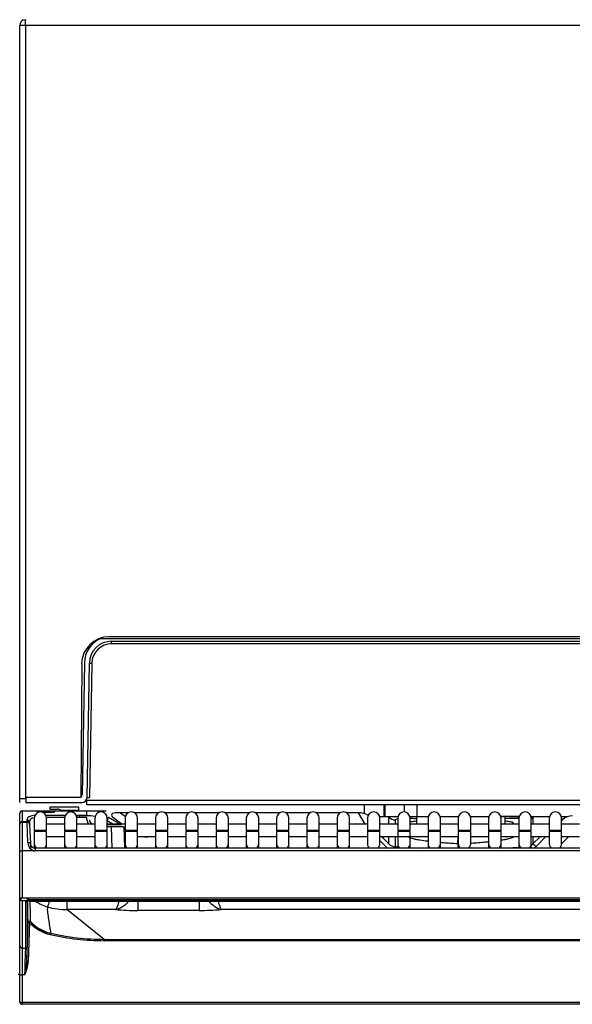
# Model space of a CAD drawing. Header units: millimetres. Extents: x -40 to 419, y 0 to 295.
# Tile 26 of 72: x 131 to 142, y 186 to 206. Entities that reach past the tile are written whole.
import ezdxf
from ezdxf.enums import TextEntityAlignment as Align

# ---------------------------------------------------------------- set-up
doc = ezdxf.new("R2010")
doc.units = ezdxf.units.MM
doc.layers.add('135.735_BW4_TWIN', color=7, linetype='Continuous')
doc.layers.add('Standard', color=7, linetype='Continuous')
doc.styles.add('SEACAD_Arial', font='arial.ttf')
doc.dimstyles.new('ISO', dxfattribs={"dimtxt": 3, "dimasz": 3, "dimexe": 1.5, "dimexo": 0, "dimgap": 0.75, "dimtad": 1, "dimdec": 0, "dimlfac": 10, "dimtxsty": 'SEACAD_Arial', "dimblk1": '_SE_FILLED', "dimblk2": '_SE_FILLED', "dimsah": 1, "dimcen": 1.5, "dimazin": 0, "dimtfac": 0.7, "dimtdec": 3, "dimtmove": 0, "dimatfit": 3, "dimfxl": 1, "dimarcsym": 0})

# ---------------------------------------------------------------- blocks, each defined once
blk = doc.blocks.new('SE')
at = {"layer": '135.735_BW4_TWIN', "color": 7, "linetype": 'Continuous'}
for p, q in [((131.197, 205.938), (131.197, 206.058)), ((131.197, 205.938), (131.077, 205.938)), ((131.077, 190.358), (131.077, 205.938)), ((162.957, 205.938), (131.197, 205.938)), ((131.197, 205.938), (131.197, 190.358)), ((161.457, 193.578), (132.702, 193.578)), ((161.276, 193.618), (132.877, 193.618)), ((132.46, 193.426), (132.459, 193.358)), ((132.932, 193.528), (161.226, 193.528)), ((132.932, 193.478), (132.932, 193.528)), ((161.226, 193.478), (132.932, 193.478)), ((132.328, 193.073), (132.307, 190.408)), ((132.382, 193.088), (132.336, 190.428)), ((132.435, 190.376), (132.482, 193.086)), ((132.532, 193.085), (132.485, 190.376)), ((131.077, 190.358), (131.197, 190.358)), ((131.081, 190.278), (131.079, 190.358)), ((131.197, 190.358), (131.199, 190.358)), ((132.286, 190.378), (131.199, 190.378)), ((131.199, 190.378), (131.201, 190.278)), ((131.201, 190.278), (132.335, 190.278)), ((131.685, 190.186), (131.684, 190.144)), ((132.268, 190.186), (131.685, 190.186)), ((132.27, 190.119), (132.268, 190.186)), ((132.433, 190.327), (161.726, 190.327)), ((132.433, 190.228), (132.433, 190.327)), ((161.726, 190.228), (132.433, 190.228)), ((138.027, 190.228), (138.027, 190.054)), ((138.427, 189.991), (138.427, 190.228)), ((138.441, 190.228), (138.441, 189.991)), ((138.841, 190.086), (138.841, 190.228)), ((139.098, 189.991), (139.098, 190.228)), ((131.077, 190.055), (131.077, 190.058)), ((131.077, 189.844), (131.077, 190.055)), ((131.127, 190.108), (131.421, 190.108)), ((131.127, 190.108), (131.127, 190.101)), ((131.421, 190.101), (131.127, 190.101)), ((131.127, 190.101), (131.127, 189.891)), ((131.371, 189.962), (131.371, 189.712)), ((131.421, 190.108), (131.481, 190.108)), ((131.421, 190.101), (131.421, 190.108)), ((131.421, 190.1), (131.421, 190.101)), ((131.481, 190.108), (131.713, 190.108)), ((131.712, 190.077), (131.546, 190.077)), ((131.607, 190.02), (131.996, 190.02)), ((131.983, 189.974), (131.621, 189.974)), ((131.621, 189.712), (131.621, 189.962)), ((131.684, 190.144), (131.84, 190.144)), ((131.713, 190.108), (131.793, 190.108)), ((132.429, 190.101), (131.791, 190.101)), ((131.793, 190.108), (132.428, 190.108)), ((131.793, 190.108), (131.793, 190.107)), ((131.906, 190.119), (132.27, 190.119)), ((131.982, 189.962), (131.982, 189.712)), ((132.218, 190.02), (132.431, 190.02)), ((132.23, 190.02), (132.231, 189.976)), ((132.431, 189.974), (132.232, 189.974)), ((132.232, 189.712), (132.232, 189.962)), ((132.283, 189.974), (132.284, 190.01)), ((132.429, 190.101), (132.428, 190.108)), ((132.428, 190.108), (132.47, 190.108)), ((132.431, 190.02), (132.429, 190.101)), ((132.433, 189.928), (132.431, 189.974)), ((132.47, 190.108), (132.82, 190.108)), ((132.593, 189.962), (132.593, 189.712)), ((132.843, 189.712), (132.843, 189.962)), ((132.87, 189.981), (133.112, 189.842)), ((133.136, 189.842), (132.951, 189.981)), ((133.112, 190.07), (133.209, 189.997)), ((133.267, 190.07), (133.112, 190.07)), ((133.204, 189.962), (133.204, 189.712)), ((133.878, 190.07), (133.391, 190.07)), ((133.454, 189.712), (133.454, 189.962)), ((133.815, 189.962), (133.815, 189.712)), ((134.489, 190.07), (134.002, 190.07)), ((134.065, 189.712), (134.065, 189.962)), ((134.426, 189.962), (134.426, 189.712)), ((135.1, 190.07), (134.613, 190.07)), ((134.676, 189.712), (134.676, 189.962)), ((135.037, 189.962), (135.037, 189.712)), ((135.711, 190.07), (135.224, 190.07)), ((135.287, 189.712), (135.287, 189.962)), ((135.648, 189.962), (135.648, 189.712)), ((136.322, 190.07), (135.835, 190.07)), ((135.898, 189.712), (135.898, 189.962)), ((136.259, 189.962), (136.259, 189.712)), ((136.933, 190.07), (136.446, 190.07)), ((136.509, 189.712), (136.509, 189.962)), ((136.87, 189.962), (136.87, 189.712)), ((137.544, 190.07), (137.057, 190.07)), ((137.12, 189.712), (137.12, 189.962)), ((137.481, 189.962), (137.481, 189.712)), ((137.911, 190.07), (137.668, 190.07)), ((137.731, 189.712), (137.731, 189.962)), ((138.047, 189.842), (137.911, 190.07)), ((138.092, 189.962), (138.092, 189.712)), ((138.707, 189.991), (138.339, 189.991)), ((138.519, 189.986), (138.34, 189.986)), ((138.342, 189.712), (138.342, 189.962)), ((138.522, 189.982), (138.519, 189.986)), ((138.522, 189.842), (138.522, 189.982)), ((138.703, 189.962), (138.703, 189.712)), ((139.318, 189.991), (138.95, 189.991)), ((138.953, 189.712), (138.953, 189.962)), ((139.084, 189.99), (139.081, 189.842)), ((139.313, 189.99), (139.084, 189.99)), ((139.314, 189.962), (139.314, 189.712)), ((139.925, 189.99), (139.555, 189.99)), ((139.898, 189.991), (139.561, 189.991)), ((139.564, 189.712), (139.564, 189.962)), ((139.925, 189.99), (139.925, 189.842)), ((139.925, 189.962), (139.925, 189.712)), ((140.54, 189.991), (140.172, 189.991)), ((140.545, 189.99), (140.173, 189.99)), ((140.175, 189.712), (140.175, 189.962)), ((140.536, 189.962), (140.536, 189.712)), ((140.909, 189.999), (140.782, 189.996)), ((140.782, 189.996), (140.782, 189.991)), ((141.151, 189.991), (140.783, 189.991)), ((140.786, 189.712), (140.786, 189.962)), ((140.869, 189.99), (140.79, 189.99)), ((140.872, 189.842), (140.869, 189.99)), ((141.147, 189.962), (141.147, 189.712)), ((141.762, 189.991), (141.394, 189.991)), ((141.397, 189.712), (141.397, 189.962)), ((141.435, 189.986), (141.431, 189.982)), ((141.431, 189.982), (141.431, 189.842)), ((141.76, 189.986), (141.435, 189.986)), ((141.758, 189.962), (141.758, 189.712)), ((142.126, 189.991), (142.005, 189.991)), ((142.008, 189.712), (142.008, 189.962)), ((131.077, 189.833), (131.077, 189.844)), ((131.077, 189.307), (131.077, 189.833)), ((131.106, 189.879), (131.106, 189.887)), ((131.127, 189.891), (131.228, 189.891)), ((131.127, 189.883), (131.127, 189.305)), ((131.127, 189.883), (131.228, 189.883)), ((131.228, 189.891), (131.226, 189.939)), ((131.227, 189.927), (131.281, 189.917)), ((131.228, 189.904), (131.276, 189.896)), ((131.242, 189.463), (131.228, 189.883)), ((131.276, 189.895), (131.278, 189.846)), ((131.278, 189.846), (131.278, 189.835)), ((131.278, 189.835), (131.292, 189.453)), ((131.982, 189.842), (131.621, 189.842)), ((132.593, 189.842), (132.232, 189.842)), ((132.954, 189.842), (132.843, 189.906)), ((133.204, 189.842), (132.843, 189.842)), ((132.843, 189.833), (132.928, 189.833)), ((132.928, 189.783), (132.843, 189.783)), ((132.928, 189.833), (133.128, 189.833)), ((133.178, 189.785), (132.928, 189.783)), ((132.943, 189.354), (132.928, 189.783)), ((133.112, 189.861), (133.08, 189.861)), ((133.178, 189.785), (133.193, 189.354)), ((133.815, 189.842), (133.454, 189.842)), ((134.426, 189.842), (134.065, 189.842)), ((135.037, 189.842), (134.676, 189.842)), ((135.648, 189.842), (135.287, 189.842)), ((136.259, 189.842), (135.898, 189.842)), ((136.87, 189.842), (136.509, 189.842)), ((137.481, 189.842), (137.12, 189.842)), ((138.092, 189.842), (137.731, 189.842)), ((138.703, 189.842), (138.342, 189.842)), ((138.653, 189.924), (138.653, 189.842)), ((139.314, 189.842), (138.953, 189.842)), ((139.925, 189.842), (139.564, 189.842)), ((140.536, 189.842), (140.175, 189.842)), ((141.147, 189.842), (140.786, 189.842)), ((141.758, 189.842), (141.397, 189.842)), ((142.033, 189.931), (142.008, 189.906)), ((142.369, 189.842), (142.008, 189.842)), ((131.621, 189.712), (131.371, 189.712)), ((131.621, 189.692), (131.371, 189.692)), ((131.371, 189.692), (131.371, 189.446)), ((131.396, 189.692), (131.396, 189.712)), ((131.621, 189.446), (131.621, 189.692)), ((131.621, 189.592), (131.982, 189.592)), ((132.232, 189.712), (131.982, 189.712)), ((132.232, 189.692), (131.982, 189.692)), ((131.982, 189.692), (131.982, 189.446)), ((132.232, 189.446), (132.232, 189.692)), ((132.232, 189.592), (132.593, 189.592)), ((132.843, 189.712), (132.593, 189.712)), ((132.843, 189.692), (132.593, 189.692)), ((132.593, 189.692), (132.593, 189.446)), ((132.843, 189.692), (132.843, 189.712)), ((132.843, 189.446), (132.843, 189.692)), ((133.185, 189.592), (133.204, 189.592)), ((133.454, 189.712), (133.204, 189.712)), ((133.454, 189.692), (133.204, 189.692)), ((133.204, 189.692), (133.204, 189.446)), ((133.454, 189.446), (133.454, 189.692)), ((133.454, 189.592), (133.815, 189.592)), ((133.658, 189.592), (133.658, 189.583)), ((133.815, 189.583), (133.658, 189.583)), ((134.065, 189.712), (133.815, 189.712)), ((134.065, 189.692), (133.815, 189.692)), ((133.815, 189.692), (133.815, 189.446)), ((134.065, 189.446), (134.065, 189.692)), ((134.065, 189.592), (134.426, 189.592)), ((134.426, 189.583), (134.065, 189.583)), ((134.676, 189.712), (134.426, 189.712)), ((134.676, 189.692), (134.426, 189.692)), ((134.426, 189.692), (134.426, 189.446)), ((134.676, 189.446), (134.676, 189.692)), ((134.676, 189.592), (135.037, 189.592)), ((135.037, 189.583), (134.676, 189.583)), ((135.287, 189.712), (135.037, 189.712)), ((135.287, 189.692), (135.037, 189.692)), ((135.037, 189.692), (135.037, 189.446)), ((135.287, 189.446), (135.287, 189.692)), ((135.287, 189.592), (135.648, 189.592)), ((135.648, 189.583), (135.287, 189.583)), ((135.898, 189.712), (135.648, 189.712)), ((135.898, 189.692), (135.648, 189.692)), ((135.648, 189.692), (135.648, 189.446)), ((135.898, 189.446), (135.898, 189.692)), ((135.898, 189.592), (136.259, 189.592)), ((136.259, 189.583), (135.898, 189.583)), ((136.509, 189.712), (136.259, 189.712)), ((136.509, 189.692), (136.259, 189.692)), ((136.259, 189.692), (136.259, 189.446)), ((136.509, 189.446), (136.509, 189.692)), ((136.509, 189.592), (136.87, 189.592)), ((136.87, 189.583), (136.509, 189.583)), ((137.12, 189.712), (136.87, 189.712)), ((136.87, 189.712), (136.87, 189.692)), ((137.12, 189.692), (136.87, 189.692)), ((136.87, 189.692), (136.87, 189.446)), ((137.12, 189.692), (137.12, 189.712)), ((137.12, 189.446), (137.12, 189.692)), ((137.12, 189.592), (137.481, 189.592)), ((137.481, 189.583), (137.12, 189.583)), ((137.731, 189.712), (137.481, 189.712)), ((137.731, 189.692), (137.481, 189.692)), ((137.481, 189.692), (137.481, 189.446)), ((137.731, 189.446), (137.731, 189.692)), ((137.731, 189.592), (138.092, 189.592)), ((138.092, 189.583), (137.731, 189.583)), ((138.342, 189.712), (138.092, 189.712)), ((138.092, 189.712), (138.092, 189.692)), ((138.342, 189.692), (138.092, 189.692)), ((138.092, 189.692), (138.092, 189.446)), ((138.342, 189.692), (138.342, 189.712)), ((138.342, 189.446), (138.342, 189.692)), ((138.342, 189.592), (139.314, 189.592)), ((138.386, 189.592), (138.407, 189.557)), ((138.522, 189.442), (138.522, 189.592)), ((138.653, 189.592), (138.653, 189.383)), ((138.953, 189.712), (138.703, 189.712)), ((138.953, 189.692), (138.703, 189.692)), ((138.703, 189.692), (138.703, 189.446)), ((138.953, 189.446), (138.953, 189.692)), ((139.564, 189.712), (139.314, 189.712)), ((139.564, 189.692), (139.314, 189.692)), ((139.314, 189.692), (139.314, 189.446)), ((139.564, 189.446), (139.564, 189.692)), ((139.564, 189.592), (139.925, 189.592)), ((140.175, 189.712), (139.925, 189.712)), ((140.175, 189.692), (139.925, 189.692)), ((139.925, 189.692), (139.925, 189.446)), ((139.925, 189.592), (139.925, 189.589)), ((140.175, 189.446), (140.175, 189.692)), ((140.175, 189.592), (140.536, 189.592)), ((140.786, 189.712), (140.536, 189.712)), ((140.786, 189.692), (140.536, 189.692)), ((140.536, 189.692), (140.536, 189.446)), ((140.786, 189.446), (140.786, 189.692)), ((140.786, 189.592), (141.147, 189.592)), ((141.397, 189.712), (141.147, 189.712)), ((141.397, 189.692), (141.147, 189.692)), ((141.147, 189.692), (141.147, 189.446)), ((141.397, 189.446), (141.397, 189.692)), ((141.397, 189.592), (141.758, 189.592)), ((141.431, 189.592), (141.431, 189.442)), ((141.431, 189.442), (141.582, 189.592)), ((141.693, 189.592), (141.487, 189.386)), ((142.008, 189.712), (141.758, 189.712)), ((142.008, 189.692), (141.758, 189.692)), ((141.758, 189.692), (141.758, 189.446)), ((142.008, 189.446), (142.008, 189.692)), ((142.008, 189.443), (142.157, 189.592)), ((142.008, 189.592), (142.369, 189.592)), ((131.292, 189.453), (131.296, 189.345)), ((131.371, 189.446), (131.371, 189.355)), ((131.621, 189.354), (131.621, 189.446)), ((131.982, 189.446), (131.982, 189.354)), ((132.232, 189.354), (132.232, 189.446)), ((132.593, 189.446), (132.593, 189.354)), ((132.843, 189.354), (132.843, 189.446)), ((133.204, 189.446), (133.204, 189.354)), ((133.454, 189.354), (133.454, 189.446)), ((133.815, 189.446), (133.815, 189.354)), ((134.065, 189.354), (134.065, 189.446)), ((134.426, 189.446), (134.426, 189.354)), ((134.676, 189.354), (134.676, 189.446)), ((135.037, 189.446), (135.037, 189.354)), ((135.287, 189.354), (135.287, 189.446)), ((135.648, 189.446), (135.648, 189.354)), ((135.898, 189.354), (135.898, 189.446)), ((136.259, 189.446), (136.259, 189.354)), ((136.509, 189.354), (136.509, 189.446)), ((136.87, 189.446), (136.87, 189.354)), ((137.12, 189.354), (137.12, 189.446)), ((137.481, 189.446), (137.481, 189.354)), ((137.731, 189.354), (137.731, 189.446)), ((138.466, 189.386), (138.351, 189.501)), ((138.407, 189.557), (138.522, 189.442)), ((138.653, 189.383), (138.703, 189.381)), ((138.703, 189.446), (138.703, 189.354)), ((138.953, 189.354), (138.953, 189.446)), ((138.953, 189.368), (139.205, 189.354)), ((139.314, 189.446), (139.314, 189.354)), ((139.564, 189.354), (139.564, 189.446)), ((139.925, 189.442), (139.908, 189.443)), ((139.925, 189.354), (139.925, 189.442)), ((140.536, 189.446), (140.536, 189.354)), ((140.786, 189.354), (140.786, 189.446)), ((140.786, 189.356), (141.147, 189.375)), ((141.147, 189.446), (141.147, 189.354)), ((141.397, 189.354), (141.397, 189.446)), ((131.077, 188.344), (131.077, 189.307)), ((131.363, 189.305), (131.127, 189.305)), ((131.127, 189.305), (131.127, 188.35)), ((131.392, 189.354), (131.392, 189.302)), ((143.882, 189.354), (131.392, 189.354)), ((143.882, 189.302), (131.392, 189.302)), ((131.077, 187.391), (131.077, 188.344)), ((131.077, 188.344), (131.077, 188.344)), ((131.106, 188.299), (131.106, 188.35)), ((163.027, 188.35), (131.127, 188.35)), ((131.127, 188.294), (131.127, 187.341)), ((163.027, 188.294), (131.127, 188.294)), ((131.198, 187.341), (131.198, 188.278)), ((131.229, 188.35), (131.228, 188.307)), ((131.228, 188.307), (131.228, 188.294)), ((131.228, 188.284), (131.228, 187.37)), ((131.258, 188.317), (131.259, 188.35)), ((144.475, 188.317), (131.258, 188.317)), ((131.258, 188.294), (131.258, 188.317)), ((131.258, 188.285), (162.895, 188.285)), ((131.258, 188.285), (131.258, 188.285)), ((131.258, 188.285), (162.895, 188.285)), ((132.029, 188.285), (132.029, 188.118)), ((133.459, 188.29), (133.459, 188.1)), ((134.695, 188.29), (134.695, 188.1)), ((132.781, 187.518), (132.029, 188.118)), ((133.008, 188.118), (132.029, 188.118)), ((134.695, 188.1), (133.459, 188.1)), ((159.008, 188.118), (135.139, 188.118)), ((131.219, 187.066), (131.247, 187.854)), ((131.277, 187.856), (131.249, 187.069)), ((131.077, 186.807), (131.077, 187.391)), ((132.781, 187.491), (132.781, 187.518)), ((132.781, 187.518), (161.372, 187.518)), ((161.372, 187.491), (132.781, 187.491)), ((131.127, 187.341), (131.127, 186.801)), ((131.127, 187.341), (131.198, 187.341)), ((131.22, 187.067), (131.214, 186.903)), ((131.077, 186.808), (131.047, 186.808)), ((131.077, 186.258), (131.077, 186.807)), ((131.127, 186.801), (131.127, 186.253)), ((131.18, 186.801), (131.127, 186.801)), ((131.077, 186.328), (131.077, 186.328)), ((131.077, 186.258), (131.077, 186.258)), ((131.127, 186.253), (131.127, 186.252)), ((131.127, 186.252), (163.027, 186.252)), ((131.127, 186.252), (131.127, 186.208)), ((163.027, 186.208), (131.127, 186.208))]:
    blk.add_line(p, q, dxfattribs=at)
for centre, radius, start, end in [((131.197, 205.938), 0.12, 94.7802, 180), ((131.197, 205.938), 0.12, 90, 94.7802), ((132.877, 193.068), 0.55, 90, 179.5606), ((132.932, 193.078), 0.55, 114.7831, 179), ((132.932, 193.078), 0.45, 90, 179), ((132.932, 193.078), 0.4, 90, 179), ((132.286, 190.428), 0.05, 270, 359), ((132.257, 190.408), 0.05, 325.2395, 359.5606), ((132.335, 190.378), 0.1, 270, 359), ((131.127, 190.058), 0.05, 90, 180), ((131.496, 189.962), 0.125, 0, 180), ((131.771, 190.11), 0.0222, 335.1212, 351.8515), ((131.84, 190.044), 0.1, 48.8323, 90), ((132.107, 189.962), 0.125, 0, 180), ((132.419, 188.935), 1.075, 80.3768, 89.7525), ((132.718, 189.962), 0.125, 0, 180), ((133.329, 189.962), 0.125, 0, 180), ((133.94, 189.962), 0.125, 0, 180), ((134.551, 189.962), 0.125, 0, 180), ((135.162, 189.962), 0.125, 0, 180), ((135.773, 189.962), 0.125, 0, 180), ((136.384, 189.962), 0.125, 0, 180), ((136.995, 189.962), 0.125, 0, 180), ((137.606, 189.962), 0.125, 0, 180), ((138.217, 189.962), 0.125, 0, 180), ((138.828, 189.962), 0.125, 0, 180), ((139.439, 189.962), 0.125, 0, 180), ((140.05, 189.962), 0.125, 0, 180), ((140.661, 189.962), 0.125, 0, 180), ((141.272, 189.962), 0.125, 0, 180), ((141.883, 189.962), 0.125, 0, 180), ((131.127, 189.833), 0.05, 90, 180), ((131.228, 189.833), 0.05, 2, 90), ((132.583, 189.933), 0.15, 182.0076, 217.4814), ((132.583, 189.933), 0.1, 182.0076, 245.889), ((131.408, 189.465), 0.166, 180.7247, 254.3977), ((131.397, 189.457), 0.106, 182.6412, 256.5928), ((64.108, 186.591), 67.15, 1.45345, 1.46708), ((64.108, 186.591), 67.15, 1.07749, 1.445), ((62.032, 186.531), 69.279, 1.11044, 1.45108), ((131.861, 188.943), 0.802, 234.5653, 253.9775), ((127.891, 189.658), 4.033, 338.3834, 340.1789), ((135.344, 188.694), 0.611, 221.3539, 250.483), ((136.11, 188.564), 1.068, 194.7638, 204.6693), ((132.025, 189.513), 1.395, 253.9752, 270.1797), ((133.428, 192.911), 4.811, 264.9907, 270.3624), ((134.526, 197.624), 9.526, 271.0141, 273.6923), ((131.881, 188.422), 0.828, 223.1271, 256.9231), ((131.881, 188.419), 0.798, 223.107, 256.9129), ((131.884, 188.401), 0.805, 223.447, 257.0538), ((132.784, 192.32), 4.829, 256.9453, 269.9689), ((132.783, 192.304), 4.786, 256.9258, 269.9847), ((130.367, 187.153), 0.886, 336.5985, 354.5365), ((129.205, 187.226), 2.02, 347.8522, 355.4531), ((131.127, 186.258), 0.05, 182.0076, 270)]:
    blk.add_arc(centre, radius, start, end, dxfattribs=at)
for centre, major_axis, ratio, start_param, end_param in [((132.482, 193.086), (0.05, -0.0009), 0.013088, 4.712617, 6.283185), ((132.385, 190.378), (-0.1, 0.0017), 0.016041, 2.095922, 3.141593), ((132.435, 190.377), (0.05, -0.0009), 0.013088, 4.712617, 6.283185), ((131.127, 190.055), (-0.05, 0), 0.927184, 4.712389, 6.283185), ((131.426, 189.939), (0.2, -0.001), 0.403684, 1.784755, 3.158437), ((131.426, 189.893), (0.15, -0.005), 0.53739, 1.96343, 3.176803), ((131.481, 190.1), (0.06, -0.0003), 0.387555, 3.156827, 4.229845), ((131.713, 190.108), (0.0801, 0.0003), 0.38754, 4.6993, 6.062541), ((132.684, 190.008), (-0.4, 0.001), 0.003489, 5.420908, 6.283137), ((132.83, 189.912), (0.0399, 0.0693), 0.008708, 0.043593, 1.229993), ((135.196, 189.288), (2.266, -0.746), 0.105855, 2.772214, 3.315979), ((137.911, 189.728), (0.301, 0.179), 0.96994, 0.454291, 1.046785), ((138.663, 190.123), (-0.2, 0), 0.996184, 0.789236, 1.518652), ((140.091, 189.998), (1.343, -0.018), 0.010609, 0.661144, 0.916158), ((140.091, 189.998), (1.343, -0.018), 0.010609, 0.066234, 0.241196), ((141.29, 190.123), (0.2, 0), 0.996184, 5.277276, 5.493949), ((142.225, 189.74), (-0.266, 0.051), 0.995863, 4.902038, 5.687436), ((131.127, 189.844), (-0.05, 0), 0.927184, 4.712389, 6.283185), ((139.852, 189.8), (1.199, -0.125), 0.073777, 2.859095, 3.149316), ((139.852, 189.8), (1.199, -0.125), 0.073777, -3.996124, -3.856662), ((140.102, 189.8), (-1.199, -0.125), 0.073777, 3.645248, 4.004167), ((142.033, 189.929), (-0.0565, 0.0566), 0.012327, -1.558441, -1.105736), ((133.601, 190.487), (0.73, -0.59), 0.937439, 5.284888, 5.424414), ((138.163, 189.305), (-0.169, 0.314), 0.980281, 5.013421, 5.16787), ((139.916, 189.592), (-0.009, -0.15), 0.057817, 0.087413, 1.556637), ((131.242, 189.451), (0.05, 0.0017), 0.234798, 0, 1.562597), ((131.496, 189.446), (-0.125, 0), 0.984808, 0, 0.839036), ((131.496, 189.446), (-0.125, 0), 0.984808, 2.302556, 3.141593), ((132.107, 189.446), (-0.125, 0), 0.984808, 0, 0.839036), ((132.107, 189.446), (-0.125, 0), 0.984808, 2.302556, 3.141593), ((132.718, 189.446), (-0.125, 0), 0.984808, 0, 0.839036), ((132.718, 189.446), (-0.125, 0), 0.984808, 2.302556, 3.141593), ((133.329, 189.446), (-0.125, 0), 0.984808, 0, 0.839036), ((133.329, 189.446), (-0.125, 0), 0.984808, 2.302556, 3.141593), ((133.94, 189.446), (-0.125, 0), 0.984808, 0, 0.839036), ((133.94, 189.446), (-0.125, 0), 0.984808, 2.302556, 3.141593), ((134.551, 189.446), (-0.125, 0), 0.984808, 0, 0.839036), ((134.551, 189.446), (-0.125, 0), 0.984808, 2.302556, 3.141593), ((135.162, 189.446), (-0.125, 0), 0.984808, 0, 0.839036), ((135.162, 189.446), (-0.125, 0), 0.984808, 2.302556, 3.141593), ((135.773, 189.446), (-0.125, 0), 0.984808, 0, 0.839036), ((135.773, 189.446), (-0.125, 0), 0.984808, 2.302556, 3.141593), ((136.384, 189.446), (-0.125, 0), 0.984808, 0, 0.839036), ((136.384, 189.446), (-0.125, 0), 0.984808, 2.302556, 3.141593), ((136.995, 189.446), (-0.125, 0), 0.984808, 0, 0.839036), ((136.995, 189.446), (-0.125, 0), 0.984808, 2.302556, 3.141593), ((137.606, 189.446), (-0.125, 0), 0.984808, 0, 0.839036), ((137.606, 189.446), (-0.125, 0), 0.984808, 2.302556, 3.141593), ((138.217, 189.446), (-0.125, 0), 0.984808, 0, 0.839036), ((138.217, 189.446), (-0.125, 0), 0.984808, 2.302556, 3.141593), ((138.663, 189.586), (0, -0.282), 0.994661, 5.501625, 5.68051), ((138.663, 189.585), (0, -0.202), 0.99104, 5.501625, 6.231041), ((138.649, 189.304), (0.0042, 0.0799), 0.000915, 0.087266, 0.884811), ((138.828, 189.446), (-0.125, 0), 0.984808, 0, 0.839036), ((138.828, 189.446), (-0.125, 0), 0.984808, 2.302556, 3.141593), ((139.439, 189.446), (-0.125, 0), 0.984808, 0, 0.839036), ((139.439, 189.446), (-0.125, 0), 0.984808, 2.302556, 3.141593), ((140.05, 189.446), (-0.125, 0), 0.984808, 0, 0.839036), ((140.05, 189.446), (-0.125, 0), 0.984808, 2.302556, 3.141593), ((140.661, 189.446), (-0.125, 0), 0.984808, 0, 0.839036), ((140.661, 189.446), (-0.125, 0), 0.984808, 2.302556, 3.141593), ((141.272, 189.446), (-0.125, 0), 0.984808, 0, 0.839036), ((141.272, 189.446), (-0.125, 0), 0.984808, 2.302556, 3.141593), ((141.29, 189.585), (0, -0.202), 0.99104, 0.564887, 0.78156), ((141.487, 189.385), (-0.0565, 0.0566), 0.012327, 4.724744, 6.221192), ((141.29, 189.586), (0, -0.282), 0.994661, 0.602675, 0.78156), ((141.883, 189.446), (-0.125, 0), 0.984808, 0, 0.839036), ((141.883, 189.446), (-0.125, 0), 0.984808, 2.302556, 3.141593), ((131.127, 189.307), (-0.05, 0), 0.052336, 0, 1.570796), ((131.391, 189.459), (0.005, -0.157), 0.952321, 6.062478, 6.254557), ((131.391, 189.462), (0.003, -0.109), 0.91562, 6.061615, 6.253695), ((131.127, 188.344), (0.05, 0), 0.123749, 1.570796, 3.141593), ((131.127, 188.344), (0.05, 0), 0.992546, 3.141593, 4.712389), ((131.258, 188.278), (-0.06, 0), 0.123668, 4.706097, 6.283089), ((131.198, 188.308), (0.03, 0), 0.992546, 4.712389, 5.311007), ((131.198, 188.308), (0.03, 0), 0.992546, 5.819939, 6.247499), ((131.258, 188.308), (-0.0301, -0.0013), 0.29831, 4.687332, 6.264324), ((131.277, 187.853), (-0.03, -0.0006), 0.996899, 3.882102, 6.227899), ((131.277, 187.853), (-0.03, 0.001), 0.121796, 4.71664, 6.278804), ((131.693, 187.612), (0.0068, 0.0292), 0.027679, 0.077549, 1.451786), ((131.127, 187.391), (0.05, 0), 0.992546, 3.141593, 4.712389), ((131.175, 186.726), (0.023, 0.62), 0.004555, -1.448454, -0.122004), ((131.198, 187.371), (0.03, 0), 0.992546, 4.712389, 6.247499), ((131.205, 186.725), (0.023, 0.65), 0.004346, -1.017327, -0.122019), ((131.249, 187.065), (-0.03, 0.001), 0.121796, 4.71664, 6.278804), ((131.127, 186.807), (0.05, 0), 0.121869, 3.141593, 4.712389), ((131.127, 186.259), (-0.05, -0.0009), 0.121832, 0.002135, 1.568662)]:
    blk.add_ellipse(centre, major_axis=major_axis, ratio=ratio, start_param=start_param, end_param=end_param, dxfattribs=at)
for points, knots in [([(138.939, 189.882), (138.941, 189.883), (138.943, 189.884), (138.954, 189.887), (138.965, 189.89), (138.99, 189.896), (139.005, 189.898), (139.037, 189.902), (139.053, 189.904), (139.07, 189.906)], [0.4821141, 0.4821141, 0.4821141, 0.4821141, 0.5, 0.5, 0.5625, 0.5625, 0.625, 0.625, 0.6788561, 0.6788561, 0.6788561, 0.6788561]), ([(140.883, 189.906), (140.901, 189.904), (140.917, 189.902), (140.948, 189.898), (140.963, 189.896), (140.989, 189.89), (140.999, 189.887), (141.025, 189.879), (141.033, 189.872), (141.031, 189.858), (141.02, 189.851), (141.001, 189.843), (141.001, 189.843), (141.001, 189.842)], [0.3211439, 0.3211439, 0.3211439, 0.3211439, 0.375, 0.375, 0.4375, 0.4375, 0.5, 0.5, 0.625, 0.625, 0.75, 0.75, 0.7520574, 0.7520574, 0.7520574, 0.7520574]), ([(139.305, 189.495), (139.251, 189.502), (139.202, 189.508), (139.127, 189.52), (139.099, 189.525), (139.049, 189.535), (139.027, 189.54), (138.989, 189.55), (138.973, 189.555), (138.947, 189.564), (138.938, 189.569), (138.925, 189.578), (138.922, 189.582), (138.922, 189.589), (138.923, 189.591), (138.925, 189.593)], [0.2841115, 0.2841115, 0.2841115, 0.2841115, 0.375, 0.375, 0.4375, 0.4375, 0.5, 0.5, 0.5625, 0.5625, 0.625, 0.625, 0.6875, 0.6875, 0.7194263, 0.7194263, 0.7194263, 0.7194263]), ([(141.029, 189.593), (141.031, 189.591), (141.032, 189.589), (141.032, 189.582), (141.029, 189.578), (141.016, 189.569), (141.006, 189.564), (140.981, 189.555), (140.964, 189.55), (140.926, 189.54), (140.904, 189.535), (140.854, 189.525), (140.826, 189.52), (140.794, 189.515), (140.791, 189.515), (140.789, 189.515)], [0.2806097, 0.2806097, 0.2806097, 0.2806097, 0.3125, 0.3125, 0.375, 0.375, 0.4375, 0.4375, 0.5, 0.5, 0.5625, 0.5625, 0.625, 0.625, 0.6293448, 0.6293448, 0.6293448, 0.6293448]), ([(139.908, 189.443), (139.86, 189.445), (139.812, 189.449), (139.716, 189.455), (139.67, 189.459), (139.602, 189.464), (139.58, 189.466), (139.558, 189.468)], [0, 0, 0, 0, 0.0625, 0.0625, 0.125, 0.125, 0.1557562, 0.1557562, 0.1557562, 0.1557562]), ([(140.537, 189.482), (140.512, 189.479), (140.487, 189.477), (140.419, 189.47), (140.375, 189.466), (140.284, 189.459), (140.237, 189.455), (140.184, 189.451), (140.179, 189.451), (140.174, 189.451)], [0.7751182, 0.7751182, 0.7751182, 0.7751182, 0.8125, 0.8125, 0.875, 0.875, 0.9375, 0.9375, 0.9440728, 0.9440728, 0.9440728, 0.9440728]), ([(133.075, 188.29), (133.073, 188.281), (133.071, 188.272), (133.051, 188.179), (133.029, 188.128), (133.008, 188.118)], [0.4490279, 0.4490279, 0.4490279, 0.4490279, 0.5, 0.5, 1, 1, 1, 1]), ([(133.278, 188.29), (133.276, 188.288), (133.268, 188.278), (133.247, 188.253), (133.213, 188.219), (133.172, 188.186), (133.133, 188.16), (133.097, 188.142), (133.064, 188.13), (133.035, 188.122), (133.017, 188.119), (133.008, 188.118)], [0.4443127, 0.4443127, 0.4443127, 0.4443127, 0.4553343, 0.5005968, 0.5901704, 0.6738327, 0.751276, 0.8225092, 0.887645, 0.9467715, 1, 1, 1, 1]), ([(131.64, 188.172), (131.63, 188.136), (131.635, 188.094), (131.645, 188.008), (131.652, 187.963), (131.673, 187.828), (131.687, 187.735), (131.7, 187.642)], [0, 0, 0, 0, 0.25, 0.25, 0.5, 0.5, 1, 1, 1, 1])]:
    blk.add_open_spline(points, degree=3, knots=knots, dxfattribs=at)
blk.add_open_spline([(139.887, 189.592), (139.9, 189.591), (139.912, 189.59), (139.925, 189.589)], degree=3, dxfattribs=at)
blk = doc.blocks.new('DMBLK26')
at = {"layer": 'Standard', "linetype": 'Continuous'}
for points in [[(73.731, 169.016), (73.731, 170.016), (70.731, 169.516)], [(160.077, 169.016), (163.077, 169.516), (160.077, 170.016)]]:
    blk.add_hatch(color=7, dxfattribs=at).paths.add_polyline_path(points)
at = {"layer": 'Standard', "color": 7, "linetype": 'Continuous'}
for p, q in [((70.731, 190.358), (70.731, 168.016)), ((163.077, 190.358), (163.077, 168.016)), ((70.731, 169.516), (163.077, 169.516))]:
    blk.add_line(p, q, dxfattribs=at)
at = {"layer": 'Standard', "color": 7, "linetype": 'Continuous', "style": 'SEACAD_Arial'}
blk.add_text('923', height=3, dxfattribs=at).set_placement((113.382, 173.266), align=Align.TOP_LEFT)
blk = doc.blocks.new('_SE_FILLED')
at = {"color": 0}
blk.add_line((0, 0), (-1, 0), dxfattribs=at)
blk.add_solid([(0, 0), (-1, -0.1665), (-1, 0.1665), (0, 0)], dxfattribs=at)

msp = doc.modelspace()

# ---------------------------------------------------------------- block references
at = {"layer": 'Standard'}
msp.add_blockref('SE', (0, 0), dxfattribs=at)

# ---------------------------------------------------------------- dimensions: what is measured, and where the dimension line sits
at = {"layer": 'Standard', "color": 7, "linetype": 'Continuous'}
dim = msp.add_linear_dim(base=(70.7307, 169.5161), p1=(70.7307, 190.3584), p2=(163.0767, 190.3584), angle=0, text='\\A1;<>', dimstyle='ISO', dxfattribs=at)
dim.commit()
dim.dimension.update_dxf_attribs({"geometry": 'DMBLK26', "text_midpoint": (116.9037, 169.5161), "dimtype": 161})

doc.saveas('drawing.dxf')
